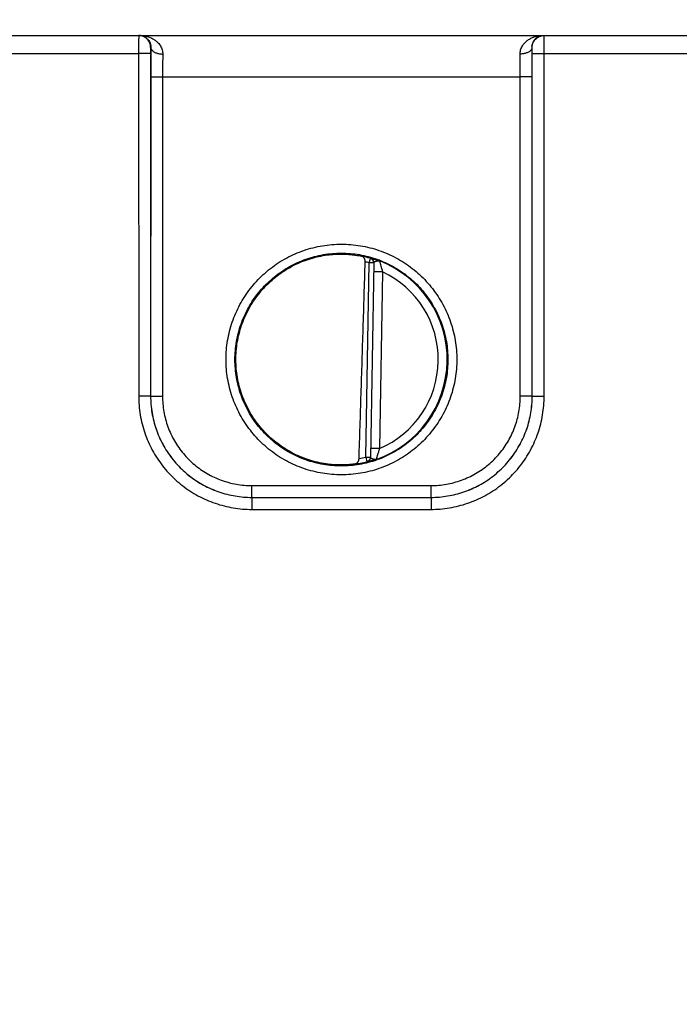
# Model space of a CAD drawing. Header units: inches. Extents: x 0 to 34, y 0 to 22.
# Tile 52 of 83: x 26.6 to 27.7, y 6.3 to 8. Entities that reach past the tile are written whole.
import ezdxf

# ---------------------------------------------------------------- set-up
doc = ezdxf.new("R2010")
doc.units = ezdxf.units.IN
doc.header["$LTSCALE"] = 1.87
doc.header["$MEASUREMENT"] = 0
doc.layers.get('0').update_dxf_attribs({"linetype": 'CONTINUOUS'})
doc.layers.add('DIMENSIONS', color=7, linetype='CONTINUOUS')
doc.styles.get("Standard").update_dxf_attribs({"font": 'txt', "width": 0.8})
doc.dimstyles.new('DIMSTYLE_1', dxfattribs={"dimtxt": 0.125, "dimasz": 0.18, "dimexe": 0.18, "dimexo": 0.0625, "dimgap": 0.09, "dimtad": 0, "dimtih": 1, "dimtoh": 1, "dimdec": 3, "dimzin": 4, "dimdsep": 46, "dimtxsty": 'STANDARD', "dimblk": '_FILLED', "dimblk1": '_FILLED', "dimblk2": '_FILLED', "dimcen": 0.09, "dimadec": 0, "dimazin": 0, "dimtp": 0.01, "dimtm": 0.01, "dimtfac": 1, "dimtdec": 3, "dimtofl": 0, "dimtmove": 0, "dimatfit": 3, "dimldrblk": '_FILLED', "dimfxl": 1, "dimtolj": 1, "dimtzin": 4, "dimarcsym": 0})

# ---------------------------------------------------------------- blocks, each defined once
blk = doc.blocks.new('_FILLED')
at = {"color": 0, "linetype": 'BYBLOCK'}
blk.add_solid([(0, 0), (-1, 0.1736), (-1, -0.1736)], dxfattribs=at)
blk = doc.blocks.new('*D23')
at = {"layer": 'DIMENSIONS', "color": 2, "linetype": 'CONTINUOUS'}
for p, q in [((20.9508, 6.976), (20.9508, 8.9558)), ((28.8315, 6.3265), (28.8315, 8.9558)), ((20.9508, 8.8308), (24.2245, 8.8308)), ((28.8315, 8.8308), (25.7745, 8.8308))]:
    blk.add_line(p, q, dxfattribs=at)
at = {"layer": 'DIMENSIONS', "color": 2, "linetype": 'CONTINUOUS', "xscale": 0.18, "yscale": 0.18, "zscale": 0.18, "rotation": 180}
blk.add_blockref('_FILLED', (20.9508, 8.8308), dxfattribs=at)
at = {"layer": 'DIMENSIONS', "color": 2, "linetype": 'CONTINUOUS', "xscale": 0.18, "yscale": 0.18, "zscale": 0.18}
blk.add_blockref('_FILLED', (28.8315, 8.8308), dxfattribs=at)
at = {"layer": 'DIMENSIONS', "color": 2, "linetype": 'CONTINUOUS', "width": 0.8}
for s, p in [('7.881', (24.287, 8.7683)), ('[', (24.912, 8.7683)), ('200.17', (25.012, 8.7683)), (']', (25.612, 8.7683))]:
    blk.add_text(s, height=0.125, dxfattribs=at).set_placement(p)

msp = doc.modelspace()

# ---------------------------------------------------------------- linework, layer by layer
at = {"color": 7, "linetype": 'CONTINUOUS'}
for p, q in [((20.9984, 7.953), (28.7725, 7.953)), ((26.559, 7.9227), (26.808, 7.9227)), ((26.808, 7.9227), (26.8081, 7.3474)), ((26.828, 7.9229), (26.8281, 7.3475)), ((26.8285, 7.933), (26.8282, 7.933)), ((27.4688, 7.933), (27.4685, 7.933)), ((27.4689, 7.3475), (27.469, 7.9229)), ((27.4889, 7.3474), (27.489, 7.9227)), ((27.489, 7.9227), (27.738, 7.9227)), ((26.8283, 7.8837), (26.8282, 7.3476)), ((26.8482, 7.8836), (27.4487, 7.8836)), ((26.8482, 7.8836), (26.8482, 7.3474)), ((27.4488, 7.3474), (27.4487, 7.8836)), ((27.4688, 7.3476), (27.4687, 7.8837)), ((27.1893, 7.2451), (27.1949, 7.5713)), ((27.1949, 7.5713), (27.1971, 7.5789)), ((27.2028, 7.5712), (27.1949, 7.5713)), ((27.1971, 7.5789), (27.1971, 7.5793)), ((27.2028, 7.5715), (27.1971, 7.2446)), ((27.2176, 7.5561), (27.2026, 7.5564)), ((27.2176, 7.5561), (27.2124, 7.2595)), ((26.8281, 7.3475), (26.8282, 7.3476)), ((27.4689, 7.3475), (27.4688, 7.3476)), ((27.2124, 7.2595), (27.1974, 7.2597)), ((27.1893, 7.2451), (27.1971, 7.2449)), ((27.1893, 7.2451), (27.1912, 7.2374)), ((27.1911, 7.2371), (27.1912, 7.2374)), ((26.9981, 7.1974), (27.2989, 7.1974)), ((26.9981, 7.1776), (26.9981, 7.1974)), ((27.2989, 7.1776), (27.2989, 7.1974)), ((26.9981, 7.1776), (27.2989, 7.1776)), ((26.9981, 7.1776), (27.2989, 7.1776)), ((26.9981, 7.1776), (26.9981, 7.1776)), ((26.9981, 7.1776), (26.9981, 7.1574)), ((27.2989, 7.1776), (27.2989, 7.1776)), ((27.2989, 7.1776), (27.2989, 7.1574)), ((26.9981, 7.1574), (27.2989, 7.1574))]:
    msp.add_line(p, q, dxfattribs=at)
for radius, start, end in [(0.1768, 74.0306, 78.9352), (0.1689, 74.0306, 76.3334), (0.1776, 289.2016, 68.7985), (0.1626, 293.1447, 64.8553), (0.1689, 280.096, 283.9695), (0.1768, 277.0061, 283.9694)]:
    msp.add_arc((27.1485, 7.409), radius, start, end, dxfattribs=at)
for points, knots in [([(26.8082, 7.953), (26.8081, 7.953), (26.8082, 7.9524), (26.8081, 7.9518), (26.8081, 7.9505), (26.8081, 7.9488), (26.8081, 7.9465), (26.808, 7.9439), (26.808, 7.941), (26.808, 7.9377), (26.808, 7.9342), (26.808, 7.9305), (26.808, 7.9266), (26.808, 7.924), (26.808, 7.9227)], [0, 0, 0, 0, 0.008623, 0.034252, 0.076463, 0.134529, 0.207438, 0.293936, 0.39251, 0.501421, 0.618712, 0.742318, 0.870126, 1, 1, 1, 1]), ([(26.8282, 7.933), (26.8282, 7.9339), (26.828, 7.9358), (26.8274, 7.9386), (26.8264, 7.9413), (26.8251, 7.9438), (26.8233, 7.9461), (26.8213, 7.9481), (26.819, 7.9498), (26.8165, 7.9512), (26.8138, 7.9522), (26.811, 7.9528), (26.8091, 7.953), (26.8082, 7.953)], [0, 0, 0, 0, 0.090915, 0.181829, 0.272743, 0.363656, 0.454567, 0.545477, 0.636384, 0.72729, 0.818194, 0.909097, 1, 1, 1, 1]), ([(26.8098, 7.953), (26.8121, 7.953), (26.8166, 7.9526), (26.8231, 7.9513), (26.829, 7.9491), (26.8341, 7.9463), (26.8384, 7.9431), (26.8419, 7.9396), (26.8445, 7.936), (26.8465, 7.9324), (26.8477, 7.9288), (26.8484, 7.9253), (26.8485, 7.923), (26.8485, 7.9218)], [0, 0, 0, 0, 0.124396, 0.245325, 0.359917, 0.466203, 0.563498, 0.652016, 0.732576, 0.806331, 0.874577, 0.938635, 1, 1, 1, 1]), ([(26.8098, 7.953), (26.8112, 7.953), (26.814, 7.9526), (26.8177, 7.9513), (26.8208, 7.9494), (26.8233, 7.9471), (26.8253, 7.9445), (26.8268, 7.9418), (26.8279, 7.9389), (26.8284, 7.9359), (26.8285, 7.9339), (26.8285, 7.933)], [0, 0, 0, 0, 0.140346, 0.267239, 0.384951, 0.496147, 0.602609, 0.705566, 0.80585, 0.903956, 1, 1, 1, 1]), ([(27.4485, 7.9218), (27.4484, 7.923), (27.4486, 7.9253), (27.4493, 7.9288), (27.4505, 7.9324), (27.4524, 7.936), (27.4551, 7.9396), (27.4585, 7.9431), (27.4628, 7.9463), (27.468, 7.9491), (27.4739, 7.9513), (27.4804, 7.9526), (27.4849, 7.953), (27.4872, 7.953)], [0, 0, 0, 0, 0.061366, 0.125423, 0.193669, 0.267423, 0.347984, 0.436502, 0.533797, 0.640083, 0.754675, 0.875604, 1, 1, 1, 1]), ([(27.4685, 7.933), (27.4684, 7.9339), (27.4685, 7.9359), (27.4691, 7.9389), (27.4701, 7.9418), (27.4716, 7.9445), (27.4737, 7.9471), (27.4762, 7.9494), (27.4793, 7.9513), (27.483, 7.9526), (27.4857, 7.953), (27.4872, 7.953)], [0, 0, 0, 0, 0.096045, 0.19415, 0.294435, 0.397391, 0.503854, 0.61505, 0.732762, 0.859655, 1, 1, 1, 1]), ([(27.4688, 7.933), (27.4688, 7.9339), (27.4689, 7.9358), (27.4695, 7.9386), (27.4705, 7.9413), (27.4719, 7.9438), (27.4736, 7.9461), (27.4757, 7.9481), (27.478, 7.9498), (27.4805, 7.9512), (27.4831, 7.9522), (27.4854, 7.9527), (27.4868, 7.9529), (27.4872, 7.9529)], [0, 0, 0, 0, 0.095912, 0.191824, 0.287735, 0.383646, 0.479554, 0.575461, 0.671366, 0.767268, 0.863169, 0.959069, 1, 1, 1, 1]), ([(27.489, 7.9227), (27.489, 7.924), (27.489, 7.9266), (27.489, 7.9305), (27.489, 7.9342), (27.489, 7.9377), (27.4889, 7.941), (27.4889, 7.9439), (27.4889, 7.9465), (27.4889, 7.9488), (27.4888, 7.9505), (27.4889, 7.9518), (27.4887, 7.9524), (27.4889, 7.953), (27.4888, 7.953)], [0, 0, 0, 0, 0.129874, 0.257682, 0.381288, 0.498579, 0.60749, 0.706064, 0.792562, 0.865471, 0.923537, 0.965748, 0.991377, 1, 1, 1, 1]), ([(26.828, 7.9229), (26.8279, 7.9228), (26.8276, 7.9229), (26.827, 7.9228), (26.826, 7.9228), (26.8246, 7.9228), (26.8229, 7.9228), (26.8209, 7.9227), (26.8186, 7.9227), (26.8162, 7.9227), (26.8135, 7.9227), (26.8108, 7.9227), (26.8089, 7.9227), (26.808, 7.9227)], [0, 0, 0, 0, 0.01247, 0.04456, 0.095661, 0.164761, 0.250486, 0.35113, 0.46469, 0.588906, 0.721305, 0.859251, 1, 1, 1, 1]), ([(26.8282, 7.933), (26.8281, 7.933), (26.8282, 7.9327), (26.8281, 7.9324), (26.8281, 7.9318), (26.8281, 7.931), (26.828, 7.9299), (26.828, 7.9287), (26.828, 7.9274), (26.828, 7.9259), (26.828, 7.9244), (26.828, 7.9234), (26.828, 7.9229)], [0, 0, 0, 0, 0.012406, 0.049086, 0.1095, 0.191804, 0.294163, 0.413997, 0.548158, 0.693514, 0.845745, 1, 1, 1, 1]), ([(26.8285, 7.933), (26.8285, 7.9305), (26.8284, 7.9254), (26.8284, 7.9176), (26.8283, 7.9094), (26.8283, 7.901), (26.8283, 7.8924), (26.8283, 7.8866), (26.8283, 7.8837)], [0, 0, 0, 0, 0.150978, 0.310694, 0.477358, 0.649059, 0.823896, 1, 1, 1, 1]), ([(26.8285, 7.933), (26.8285, 7.9324), (26.8287, 7.9313), (26.8294, 7.9298), (26.8304, 7.9283), (26.8318, 7.9269), (26.8335, 7.9257), (26.8355, 7.9246), (26.8378, 7.9236), (26.8403, 7.9229), (26.8429, 7.9223), (26.8457, 7.9219), (26.8476, 7.9219), (26.8485, 7.9218)], [0, 0, 0, 0, 0.063894, 0.130875, 0.203052, 0.281753, 0.367551, 0.46039, 0.559721, 0.664629, 0.773921, 0.886214, 1, 1, 1, 1]), ([(26.8485, 7.9218), (26.8485, 7.9199), (26.8484, 7.9159), (26.8484, 7.9098), (26.8483, 7.9035), (26.8483, 7.897), (26.8483, 7.8903), (26.8482, 7.8858), (26.8482, 7.8836)], [0, 0, 0, 0, 0.151626, 0.311331, 0.477614, 0.648911, 0.823589, 1, 1, 1, 1]), ([(27.4685, 7.933), (27.4684, 7.9324), (27.4683, 7.9313), (27.4676, 7.9298), (27.4666, 7.9283), (27.4652, 7.9269), (27.4634, 7.9257), (27.4614, 7.9246), (27.4592, 7.9236), (27.4567, 7.9229), (27.454, 7.9223), (27.4513, 7.9219), (27.4494, 7.9219), (27.4485, 7.9218)], [0, 0, 0, 0, 0.063895, 0.130877, 0.203056, 0.281758, 0.367557, 0.460395, 0.559727, 0.664634, 0.773925, 0.886216, 1, 1, 1, 1]), ([(27.4487, 7.8836), (27.4487, 7.8858), (27.4487, 7.8903), (27.4487, 7.897), (27.4487, 7.9035), (27.4486, 7.9098), (27.4485, 7.9159), (27.4485, 7.9199), (27.4485, 7.9218)], [0, 0, 0, 0, 0.176405, 0.351079, 0.522375, 0.688662, 0.848373, 1, 1, 1, 1]), ([(27.4687, 7.8837), (27.4687, 7.8866), (27.4687, 7.8924), (27.4687, 7.901), (27.4687, 7.9094), (27.4686, 7.9176), (27.4685, 7.9254), (27.4685, 7.9305), (27.4685, 7.933)], [0, 0, 0, 0, 0.176105, 0.350943, 0.522641, 0.689303, 0.849018, 1, 1, 1, 1]), ([(27.469, 7.9229), (27.469, 7.9234), (27.469, 7.9244), (27.469, 7.9259), (27.469, 7.9274), (27.4689, 7.9287), (27.4689, 7.9299), (27.4689, 7.931), (27.4689, 7.9318), (27.4689, 7.9324), (27.4688, 7.9327), (27.4688, 7.933), (27.4688, 7.933)], [0, 0, 0, 0, 0.154255, 0.306486, 0.451842, 0.586003, 0.705837, 0.808196, 0.8905, 0.950914, 0.987594, 1, 1, 1, 1]), ([(27.469, 7.9229), (27.4691, 7.9228), (27.4694, 7.9229), (27.47, 7.9228), (27.471, 7.9228), (27.4724, 7.9228), (27.4741, 7.9228), (27.4761, 7.9227), (27.4783, 7.9227), (27.4808, 7.9227), (27.4834, 7.9227), (27.4862, 7.9227), (27.488, 7.9227), (27.489, 7.9227)], [0, 0, 0, 0, 0.01247, 0.04456, 0.095661, 0.164761, 0.250486, 0.35113, 0.46469, 0.588906, 0.721305, 0.859251, 1, 1, 1, 1]), ([(26.8283, 7.8837), (26.8283, 7.8837), (26.8286, 7.8837), (26.8293, 7.8837), (26.8303, 7.8837), (26.8317, 7.8836), (26.8334, 7.8836), (26.8354, 7.8836), (26.8376, 7.8836), (26.8401, 7.8836), (26.8427, 7.8836), (26.8455, 7.8836), (26.8473, 7.8836), (26.8482, 7.8836)], [0, 0, 0, 0, 0.01247, 0.04456, 0.095661, 0.164761, 0.250485, 0.351129, 0.464689, 0.588905, 0.721304, 0.859251, 1, 1, 1, 1]), ([(27.4687, 7.8837), (27.4686, 7.8837), (27.4683, 7.8837), (27.4677, 7.8837), (27.4667, 7.8837), (27.4653, 7.8836), (27.4636, 7.8836), (27.4616, 7.8836), (27.4594, 7.8836), (27.4569, 7.8836), (27.4543, 7.8836), (27.4515, 7.8836), (27.4497, 7.8836), (27.4487, 7.8836)], [0, 0, 0, 0, 0.01247, 0.04456, 0.095661, 0.164761, 0.250485, 0.351129, 0.464689, 0.588905, 0.721304, 0.859251, 1, 1, 1, 1]), ([(27.1485, 7.2154), (27.1432, 7.2154), (27.1325, 7.2158), (27.1166, 7.2178), (27.1009, 7.2211), (27.0855, 7.2257), (27.0705, 7.2315), (27.0561, 7.2385), (27.0424, 7.2467), (27.0293, 7.2561), (27.0171, 7.2664), (27.0058, 7.2778), (26.9954, 7.29), (26.9861, 7.303), (26.9779, 7.3168), (26.9709, 7.3312), (26.9651, 7.3461), (26.9605, 7.3615), (26.9572, 7.3772), (26.9552, 7.3931), (26.9546, 7.4091), (26.9552, 7.4251), (26.9572, 7.441), (26.9605, 7.4567), (26.9651, 7.472), (26.9709, 7.4869), (26.9779, 7.5013), (26.9861, 7.5151), (26.9954, 7.5281), (27.0058, 7.5404), (27.0171, 7.5517), (27.0293, 7.5621), (27.0424, 7.5714), (27.0561, 7.5796), (27.0706, 7.5866), (27.0855, 7.5925), (27.1009, 7.597), (27.1166, 7.6003), (27.1325, 7.6023), (27.1432, 7.6028), (27.1485, 7.6028)], [0, 0, 0, 0, 0.026308, 0.052653, 0.078989, 0.105321, 0.131652, 0.157977, 0.184299, 0.210618, 0.236932, 0.263244, 0.289553, 0.31586, 0.342167, 0.368473, 0.394779, 0.421086, 0.447392, 0.473699, 0.500005, 0.526312, 0.552618, 0.578925, 0.605231, 0.631537, 0.657844, 0.68415, 0.710457, 0.736766, 0.763077, 0.789391, 0.815708, 0.842029, 0.868355, 0.894685, 0.921016, 0.947351, 0.973695, 1, 1, 1, 1]), ([(27.1485, 7.6028), (27.1538, 7.6028), (27.1645, 7.6023), (27.1804, 7.6003), (27.1961, 7.597), (27.2115, 7.5925), (27.2264, 7.5866), (27.2408, 7.5796), (27.2546, 7.5714), (27.2676, 7.5621), (27.2799, 7.5517), (27.2912, 7.5404), (27.3015, 7.5281), (27.3109, 7.5151), (27.3191, 7.5013), (27.3261, 7.4869), (27.3319, 7.472), (27.3365, 7.4566), (27.3398, 7.441), (27.3417, 7.4251), (27.3424, 7.4091), (27.3417, 7.393), (27.3398, 7.3771), (27.3365, 7.3615), (27.3319, 7.3461), (27.3261, 7.3312), (27.3191, 7.3168), (27.3109, 7.303), (27.3015, 7.29), (27.2912, 7.2778), (27.2799, 7.2664), (27.2676, 7.2561), (27.2546, 7.2467), (27.2408, 7.2385), (27.2264, 7.2315), (27.2115, 7.2257), (27.1961, 7.2211), (27.1804, 7.2178), (27.1645, 7.2158), (27.1538, 7.2154), (27.1485, 7.2154)], [0, 0, 0, 0, 0.026308, 0.052653, 0.078989, 0.10532, 0.131651, 0.157977, 0.184299, 0.210617, 0.236932, 0.263243, 0.289552, 0.31586, 0.342166, 0.368472, 0.394779, 0.421085, 0.447392, 0.473698, 0.500005, 0.526311, 0.552618, 0.578924, 0.605231, 0.631537, 0.657843, 0.684149, 0.710457, 0.736765, 0.763076, 0.78939, 0.815708, 0.842029, 0.868354, 0.894685, 0.921016, 0.947351, 0.973695, 1, 1, 1, 1]), ([(27.1485, 7.2302), (27.1434, 7.2302), (27.1333, 7.2307), (27.1182, 7.2326), (27.1034, 7.2358), (27.0889, 7.2402), (27.0748, 7.2459), (27.0612, 7.2527), (27.0483, 7.2607), (27.0361, 7.2697), (27.0247, 7.2798), (27.0142, 7.2907), (27.0046, 7.3025), (26.9961, 7.3151), (26.9887, 7.3284), (26.9825, 7.3422), (26.9774, 7.3565), (26.9736, 7.3712), (26.971, 7.3862), (26.9697, 7.4013), (26.9697, 7.4165), (26.971, 7.4317), (26.9736, 7.4466), (26.9774, 7.4613), (26.9825, 7.4756), (26.9887, 7.4895), (26.9961, 7.5027), (27.0046, 7.5153), (27.0142, 7.5271), (27.0247, 7.5381), (27.0361, 7.5481), (27.0483, 7.5572), (27.0612, 7.5651), (27.0748, 7.572), (27.0889, 7.5776), (27.1034, 7.5821), (27.1182, 7.5853), (27.1333, 7.5872), (27.1434, 7.5876), (27.1485, 7.5876)], [0, 0, 0, 0, 0.027026, 0.054052, 0.081079, 0.108105, 0.135132, 0.162158, 0.189185, 0.216211, 0.243238, 0.270266, 0.297293, 0.324321, 0.351348, 0.378375, 0.405403, 0.432431, 0.459458, 0.486486, 0.513514, 0.540542, 0.567569, 0.594597, 0.621624, 0.648652, 0.675679, 0.702707, 0.729734, 0.756762, 0.783789, 0.810815, 0.837842, 0.864868, 0.891895, 0.918921, 0.945948, 0.972974, 1, 1, 1, 1]), ([(27.119, 7.2344), (27.1141, 7.2352), (27.1044, 7.2372), (27.0902, 7.2415), (27.0765, 7.2469), (27.0632, 7.2535), (27.0505, 7.2612), (27.0385, 7.2699), (27.0273, 7.2795), (27.0169, 7.2901), (27.0074, 7.3015), (26.9989, 7.3137), (26.9915, 7.3265), (26.9852, 7.3399), (26.98, 7.3538), (26.9759, 7.368), (26.9731, 7.3826), (26.9715, 7.3973), (26.9712, 7.4121), (26.972, 7.4269), (26.9742, 7.4416), (26.9775, 7.456), (26.982, 7.4701), (26.9877, 7.4838), (26.9945, 7.497), (27.0024, 7.5095), (27.0113, 7.5214), (27.0211, 7.5324), (27.0319, 7.5426), (27.0434, 7.5519), (27.0557, 7.5602), (27.0687, 7.5674), (27.0822, 7.5735), (27.0961, 7.5785), (27.1104, 7.5822), (27.1202, 7.5839), (27.1251, 7.5846)], [0, 0, 0, 0, 0.029409, 0.058818, 0.088228, 0.117638, 0.147048, 0.176459, 0.205869, 0.235281, 0.264693, 0.294106, 0.323518, 0.352932, 0.382345, 0.411759, 0.441173, 0.470587, 0.500001, 0.529415, 0.55883, 0.588244, 0.617657, 0.647071, 0.676484, 0.705896, 0.735309, 0.76472, 0.794132, 0.823542, 0.852953, 0.882363, 0.911773, 0.941182, 0.970591, 1, 1, 1, 1]), ([(27.1251, 7.5846), (27.127, 7.5849), (27.131, 7.5853), (27.1369, 7.5858), (27.1427, 7.5861), (27.1466, 7.5861), (27.1485, 7.5861)], [0, 0, 0, 0, 0.254586, 0.506316, 0.754898, 1, 1, 1, 1]), ([(27.1485, 7.5876), (27.1535, 7.5876), (27.1637, 7.5872), (27.1787, 7.5853), (27.1936, 7.5821), (27.2081, 7.5776), (27.2222, 7.572), (27.2357, 7.5651), (27.2487, 7.5572), (27.2609, 7.5481), (27.2723, 7.5381), (27.2828, 7.5271), (27.2923, 7.5153), (27.3008, 7.5027), (27.3082, 7.4895), (27.3145, 7.4756), (27.3196, 7.4613), (27.3234, 7.4466), (27.326, 7.4317), (27.3272, 7.4165), (27.3272, 7.4013), (27.326, 7.3862), (27.3234, 7.3712), (27.3196, 7.3565), (27.3145, 7.3422), (27.3082, 7.3284), (27.3008, 7.3151), (27.2923, 7.3025), (27.2828, 7.2907), (27.2723, 7.2798), (27.2609, 7.2697), (27.2487, 7.2607), (27.2357, 7.2527), (27.2222, 7.2459), (27.2081, 7.2402), (27.1936, 7.2358), (27.1787, 7.2326), (27.1637, 7.2307), (27.1535, 7.2302), (27.1485, 7.2302)], [0, 0, 0, 0, 0.027026, 0.054052, 0.081079, 0.108105, 0.135132, 0.162158, 0.189185, 0.216211, 0.243238, 0.270266, 0.297293, 0.324321, 0.351348, 0.378376, 0.405403, 0.432431, 0.459458, 0.486486, 0.513514, 0.540542, 0.567569, 0.594597, 0.621625, 0.648652, 0.675679, 0.702707, 0.729734, 0.756762, 0.783789, 0.810815, 0.837842, 0.864868, 0.891895, 0.918921, 0.945948, 0.972974, 1, 1, 1, 1]), ([(27.1485, 7.5861), (27.1506, 7.5861), (27.1546, 7.586), (27.1607, 7.5856), (27.1665, 7.5851), (27.1721, 7.5843), (27.1774, 7.5835), (27.1808, 7.5828), (27.1824, 7.5824)], [0, 0, 0, 0, 0.181243, 0.358348, 0.530283, 0.695702, 0.852844, 1, 1, 1, 1]), ([(27.1781, 7.2427), (27.1793, 7.2788), (27.1816, 7.3515), (27.185, 7.4616), (27.1873, 7.5357), (27.1884, 7.5731)], [0, 0, 0, 0, 0.327475, 0.660791, 1, 1, 1, 1]), ([(27.1884, 7.5731), (27.1884, 7.5735), (27.1884, 7.5743), (27.1882, 7.5756), (27.1879, 7.5769), (27.1874, 7.5781), (27.1868, 7.5793), (27.186, 7.5804), (27.185, 7.5813), (27.1838, 7.582), (27.1829, 7.5823), (27.1824, 7.5824)], [0, 0, 0, 0, 0.102062, 0.208418, 0.318106, 0.429707, 0.542597, 0.655666, 0.769142, 0.883229, 1, 1, 1, 1]), ([(27.2028, 7.5715), (27.2028, 7.572), (27.2028, 7.5728), (27.2025, 7.5741), (27.202, 7.5753), (27.2013, 7.5764), (27.2005, 7.5774), (27.1995, 7.5782), (27.1983, 7.5788), (27.1975, 7.5791), (27.1971, 7.5793)], [0, 0, 0, 0, 0.124989, 0.249982, 0.374977, 0.499976, 0.624977, 0.749982, 0.87499, 1, 1, 1, 1]), ([(27.1971, 7.5793), (27.1971, 7.5793), (27.1975, 7.5792), (27.198, 7.5792), (27.199, 7.5789), (27.2004, 7.5785), (27.2022, 7.578), (27.2043, 7.5774), (27.2068, 7.5766), (27.2096, 7.5756), (27.2116, 7.5749), (27.2127, 7.5745)], [0, 0, 0, 0, 0.01174, 0.048078, 0.109742, 0.197033, 0.309562, 0.446555, 0.608015, 0.793054, 1, 1, 1, 1]), ([(27.2028, 7.5715), (27.2028, 7.5719), (27.2027, 7.5726), (27.2025, 7.5737), (27.202, 7.5749), (27.2013, 7.576), (27.2005, 7.577), (27.1995, 7.5778), (27.1983, 7.5785), (27.1975, 7.5788), (27.1971, 7.5789)], [0, 0, 0, 0, 0.093413, 0.222916, 0.352422, 0.481931, 0.611444, 0.740959, 0.870478, 1, 1, 1, 1]), ([(27.203, 7.5722), (27.2032, 7.5724), (27.2038, 7.5729), (27.2049, 7.5735), (27.2063, 7.5741), (27.208, 7.5745), (27.2096, 7.5748), (27.2112, 7.5749), (27.2122, 7.5747), (27.2127, 7.5745)], [0, 0, 0, 0, 0.085832, 0.211267, 0.368242, 0.53596, 0.702855, 0.858342, 1, 1, 1, 1]), ([(27.2127, 7.5745), (27.2127, 7.5744), (27.2128, 7.5742), (27.2129, 7.5738), (27.213, 7.573), (27.2133, 7.572), (27.2136, 7.5706), (27.214, 7.5689), (27.2145, 7.567), (27.2151, 7.5647), (27.2158, 7.5621), (27.2167, 7.5592), (27.2172, 7.5572), (27.2176, 7.5561)], [0, 0, 0, 0, 0.009655, 0.034587, 0.075111, 0.131675, 0.204805, 0.294991, 0.402563, 0.527681, 0.670069, 0.828356, 1, 1, 1, 1]), ([(26.8281, 7.3475), (26.828, 7.3475), (26.8277, 7.3475), (26.8271, 7.3475), (26.826, 7.3475), (26.8247, 7.3474), (26.823, 7.3474), (26.821, 7.3474), (26.8187, 7.3474), (26.8163, 7.3474), (26.8136, 7.3474), (26.8109, 7.3474), (26.809, 7.3474), (26.8081, 7.3474)], [0, 0, 0, 0, 0.01247, 0.04456, 0.09566, 0.164759, 0.250483, 0.351126, 0.464686, 0.588902, 0.721302, 0.85925, 1, 1, 1, 1]), ([(26.8081, 7.3474), (26.8081, 7.3421), (26.8085, 7.3317), (26.8105, 7.3161), (26.8137, 7.3007), (26.8182, 7.2857), (26.8239, 7.271), (26.8308, 7.2569), (26.8388, 7.2434), (26.848, 7.2306), (26.8581, 7.2186), (26.8693, 7.2075), (26.8813, 7.1973), (26.8941, 7.1881), (26.9076, 7.1801), (26.9217, 7.1732), (26.9364, 7.1675), (26.9515, 7.163), (26.9669, 7.1598), (26.9824, 7.1578), (26.9929, 7.1574), (26.9981, 7.1574)], [0, 0, 0, 0, 0.05237, 0.104959, 0.15765, 0.210336, 0.262982, 0.315628, 0.368294, 0.42096, 0.473621, 0.52628, 0.578943, 0.631615, 0.684287, 0.736943, 0.789599, 0.842302, 0.89501, 0.947615, 1, 1, 1, 1]), ([(26.8281, 7.3475), (26.8281, 7.3428), (26.8285, 7.3335), (26.8302, 7.3195), (26.8331, 7.3057), (26.8371, 7.2923), (26.8422, 7.2792), (26.8484, 7.2665), (26.8556, 7.2545), (26.8638, 7.243), (26.8729, 7.2323), (26.8828, 7.2224), (26.8935, 7.2133), (26.905, 7.2051), (26.917, 7.1979), (26.9297, 7.1917), (26.9428, 7.1866), (26.9563, 7.1826), (26.9701, 7.1797), (26.984, 7.178), (26.9934, 7.1776), (26.9981, 7.1776)], [0, 0, 0, 0, 0.052658, 0.105315, 0.157964, 0.210605, 0.263235, 0.31585, 0.36845, 0.421038, 0.473619, 0.526202, 0.578792, 0.631396, 0.684015, 0.736652, 0.789305, 0.841969, 0.894642, 0.947321, 1, 1, 1, 1]), ([(26.8282, 7.3476), (26.8282, 7.3429), (26.8286, 7.3336), (26.8303, 7.3196), (26.8332, 7.3058), (26.8372, 7.2923), (26.8423, 7.2792), (26.8485, 7.2666), (26.8557, 7.2545), (26.8639, 7.2431), (26.8729, 7.2323), (26.8829, 7.2224), (26.8936, 7.2133), (26.905, 7.2052), (26.9171, 7.198), (26.9297, 7.1918), (26.9428, 7.1867), (26.9563, 7.1826), (26.9701, 7.1797), (26.9841, 7.178), (26.9934, 7.1776), (26.9981, 7.1776)], [0, 0, 0, 0, 0.052673, 0.105343, 0.158, 0.210651, 0.263296, 0.315926, 0.368538, 0.421135, 0.473725, 0.526314, 0.578906, 0.631506, 0.684119, 0.736748, 0.789389, 0.842033, 0.894683, 0.947341, 1, 1, 1, 1]), ([(26.8282, 7.3476), (26.8282, 7.3476), (26.8286, 7.3476), (26.8292, 7.3475), (26.8302, 7.3475), (26.8316, 7.3475), (26.8333, 7.3475), (26.8353, 7.3475), (26.8375, 7.3475), (26.84, 7.3475), (26.8426, 7.3474), (26.8454, 7.3474), (26.8472, 7.3474), (26.8482, 7.3474)], [0, 0, 0, 0, 0.01247, 0.04456, 0.095661, 0.164761, 0.250485, 0.351129, 0.464689, 0.588905, 0.721304, 0.859251, 1, 1, 1, 1]), ([(26.8482, 7.3474), (26.8482, 7.3431), (26.8485, 7.3344), (26.8502, 7.3214), (26.8531, 7.3086), (26.857, 7.2961), (26.862, 7.284), (26.8681, 7.2724), (26.8751, 7.2613), (26.8831, 7.2509), (26.8919, 7.2412), (26.9016, 7.2324), (26.912, 7.2244), (26.9231, 7.2173), (26.9347, 7.2113), (26.9468, 7.2063), (26.9593, 7.2023), (26.9721, 7.1995), (26.9851, 7.1978), (26.9938, 7.1974), (26.9981, 7.1974)], [0, 0, 0, 0, 0.055241, 0.110747, 0.166381, 0.222021, 0.277621, 0.333226, 0.388845, 0.444454, 0.500054, 0.555652, 0.611256, 0.666865, 0.722458, 0.778042, 0.833667, 0.889286, 0.944777, 1, 1, 1, 1]), ([(27.2989, 7.1776), (27.3035, 7.1776), (27.3129, 7.178), (27.3269, 7.1797), (27.3406, 7.1826), (27.3541, 7.1867), (27.3672, 7.1918), (27.3799, 7.1979), (27.3919, 7.2051), (27.4034, 7.2133), (27.4141, 7.2224), (27.424, 7.2323), (27.4331, 7.2431), (27.4413, 7.2545), (27.4485, 7.2666), (27.4547, 7.2792), (27.4598, 7.2923), (27.4638, 7.3058), (27.4667, 7.3196), (27.4684, 7.3336), (27.4688, 7.3429), (27.4688, 7.3476)], [0, 0, 0, 0, 0.052657, 0.10531, 0.157953, 0.21059, 0.263223, 0.315843, 0.368447, 0.421039, 0.473626, 0.526215, 0.578809, 0.631415, 0.684036, 0.736674, 0.789327, 0.841986, 0.89465, 0.947325, 1, 1, 1, 1]), ([(27.2989, 7.1776), (27.3036, 7.1776), (27.3129, 7.178), (27.3269, 7.1797), (27.3407, 7.1826), (27.3542, 7.1866), (27.3673, 7.1917), (27.3799, 7.1979), (27.392, 7.2051), (27.4034, 7.2133), (27.4142, 7.2224), (27.4241, 7.2323), (27.4332, 7.243), (27.4413, 7.2544), (27.4485, 7.2665), (27.4547, 7.2792), (27.4598, 7.2923), (27.4639, 7.3057), (27.4668, 7.3195), (27.4685, 7.3335), (27.4689, 7.3428), (27.4689, 7.3475)], [0, 0, 0, 0, 0.052676, 0.10535, 0.158016, 0.210671, 0.263315, 0.31594, 0.368548, 0.421142, 0.473726, 0.526309, 0.578897, 0.631495, 0.684106, 0.736732, 0.789371, 0.842021, 0.894677, 0.94734, 1, 1, 1, 1]), ([(27.2989, 7.1574), (27.3041, 7.1574), (27.3145, 7.1578), (27.3301, 7.1598), (27.3455, 7.163), (27.3606, 7.1675), (27.3753, 7.1732), (27.3894, 7.1801), (27.4029, 7.1881), (27.4157, 7.1973), (27.4277, 7.2074), (27.4388, 7.2186), (27.449, 7.2306), (27.4581, 7.2434), (27.4662, 7.2569), (27.4731, 7.271), (27.4788, 7.2857), (27.4833, 7.3007), (27.4865, 7.3161), (27.4885, 7.3317), (27.4889, 7.3421), (27.4889, 7.3474)], [0, 0, 0, 0, 0.052384, 0.104986, 0.157691, 0.21039, 0.263047, 0.315703, 0.368376, 0.421047, 0.473711, 0.52637, 0.579031, 0.631698, 0.684363, 0.737009, 0.789654, 0.842343, 0.895038, 0.947629, 1, 1, 1, 1]), ([(27.2989, 7.1974), (27.3032, 7.1974), (27.3119, 7.1978), (27.3248, 7.1995), (27.3376, 7.2023), (27.3501, 7.2063), (27.3623, 7.2113), (27.3739, 7.2173), (27.385, 7.2244), (27.3954, 7.2324), (27.405, 7.2412), (27.4139, 7.2509), (27.4219, 7.2613), (27.4289, 7.2724), (27.435, 7.284), (27.44, 7.2961), (27.4439, 7.3086), (27.4467, 7.3214), (27.4484, 7.3344), (27.4488, 7.3431), (27.4488, 7.3474)], [0, 0, 0, 0, 0.055221, 0.110707, 0.166322, 0.221944, 0.277529, 0.333122, 0.388731, 0.444335, 0.499933, 0.555532, 0.611142, 0.666761, 0.722366, 0.777966, 0.833608, 0.889246, 0.944757, 1, 1, 1, 1]), ([(27.4688, 7.3476), (27.4687, 7.3476), (27.4684, 7.3476), (27.4678, 7.3475), (27.4668, 7.3475), (27.4654, 7.3475), (27.4637, 7.3475), (27.4617, 7.3475), (27.4594, 7.3475), (27.457, 7.3475), (27.4543, 7.3474), (27.4516, 7.3474), (27.4497, 7.3474), (27.4488, 7.3474)], [0, 0, 0, 0, 0.01247, 0.04456, 0.095661, 0.164761, 0.250485, 0.351129, 0.464689, 0.588905, 0.721304, 0.859251, 1, 1, 1, 1]), ([(27.4689, 7.3475), (27.469, 7.3475), (27.4693, 7.3475), (27.4699, 7.3475), (27.4709, 7.3475), (27.4723, 7.3474), (27.474, 7.3474), (27.476, 7.3474), (27.4783, 7.3474), (27.4807, 7.3474), (27.4833, 7.3474), (27.4861, 7.3474), (27.4879, 7.3474), (27.4889, 7.3474)], [0, 0, 0, 0, 0.01247, 0.04456, 0.09566, 0.164759, 0.250483, 0.351126, 0.464686, 0.588902, 0.721302, 0.85925, 1, 1, 1, 1]), ([(27.2124, 7.2595), (27.212, 7.2584), (27.2114, 7.2565), (27.2105, 7.2536), (27.2097, 7.251), (27.209, 7.2488), (27.2084, 7.2468), (27.2079, 7.2451), (27.2076, 7.2438), (27.2073, 7.2428), (27.2071, 7.242), (27.207, 7.2415), (27.2069, 7.2413), (27.2069, 7.2413)], [0, 0, 0, 0, 0.171644, 0.329931, 0.472318, 0.597434, 0.705005, 0.795191, 0.868321, 0.924886, 0.96541, 0.990342, 1, 1, 1, 1]), ([(27.17, 7.2335), (27.1706, 7.2336), (27.1718, 7.2339), (27.1734, 7.2346), (27.1747, 7.2355), (27.1758, 7.2366), (27.1767, 7.2378), (27.1773, 7.239), (27.1777, 7.2403), (27.178, 7.2415), (27.1781, 7.2423), (27.1781, 7.2427)], [0, 0, 0, 0, 0.136879, 0.265281, 0.386975, 0.502374, 0.612253, 0.716911, 0.816371, 0.910786, 1, 1, 1, 1]), ([(27.1971, 7.2446), (27.1971, 7.2441), (27.197, 7.2433), (27.1967, 7.242), (27.1962, 7.2409), (27.1954, 7.2398), (27.1945, 7.2388), (27.1935, 7.2381), (27.1924, 7.2375), (27.1916, 7.2372), (27.1911, 7.2371)], [0, 0, 0, 0, 0.124994, 0.249986, 0.37498, 0.499978, 0.624979, 0.749983, 0.87499, 1, 1, 1, 1]), ([(27.2069, 7.2413), (27.2058, 7.2409), (27.2038, 7.2403), (27.2009, 7.2394), (27.1984, 7.2387), (27.1962, 7.2381), (27.1944, 7.2377), (27.1931, 7.2374), (27.192, 7.2371), (27.1916, 7.2371), (27.1911, 7.237), (27.1911, 7.2371)], [0, 0, 0, 0, 0.206907, 0.39194, 0.55341, 0.690412, 0.802946, 0.890243, 0.951913, 0.988256, 1, 1, 1, 1]), ([(27.1971, 7.2446), (27.1971, 7.2443), (27.197, 7.2435), (27.1967, 7.2424), (27.1962, 7.2412), (27.1954, 7.2401), (27.1945, 7.2392), (27.1935, 7.2384), (27.1924, 7.2378), (27.1916, 7.2375), (27.1912, 7.2374)], [0, 0, 0, 0, 0.094158, 0.224136, 0.35399, 0.484013, 0.61436, 0.743933, 0.872203, 1, 1, 1, 1]), ([(27.2069, 7.2413), (27.2064, 7.2411), (27.2054, 7.241), (27.2038, 7.2411), (27.2021, 7.2414), (27.2005, 7.242), (27.1991, 7.2426), (27.198, 7.2432), (27.1973, 7.2439), (27.1971, 7.2444), (27.1971, 7.2446)], [0, 0, 0, 0, 0.13342, 0.281787, 0.440682, 0.598077, 0.7442, 0.861406, 0.941858, 1, 1, 1, 1]), ([(27.1485, 7.232), (27.1461, 7.232), (27.1412, 7.232), (27.1339, 7.2324), (27.1264, 7.2332), (27.1215, 7.2339), (27.119, 7.2344)], [0, 0, 0, 0, 0.242858, 0.491001, 0.743621, 1, 1, 1, 1]), ([(27.17, 7.2335), (27.1684, 7.2333), (27.1649, 7.2329), (27.1596, 7.2324), (27.1541, 7.2321), (27.1504, 7.232), (27.1485, 7.232)], [0, 0, 0, 0, 0.235192, 0.481509, 0.737064, 1, 1, 1, 1])]:
    msp.add_open_spline(points, degree=3, knots=knots, dxfattribs=at)
for points in [[(27.4872, 7.9529), (27.4877, 7.9529), (27.4883, 7.953), (27.4888, 7.953)], [(27.2028, 7.5715), (27.2028, 7.5718), (27.2029, 7.572), (27.203, 7.5722)], [(27.2028, 7.5712), (27.2028, 7.5713), (27.2028, 7.5714), (27.2028, 7.5715)], [(27.1971, 7.2449), (27.1971, 7.2448), (27.1971, 7.2447), (27.1971, 7.2446)]]:
    msp.add_open_spline(points, degree=3, dxfattribs=at)

# ---------------------------------------------------------------- dimensions: what is measured, and where the dimension line sits
at = {"layer": 'DIMENSIONS', "color": 2, "linetype": 'CONTINUOUS'}
dim = msp.add_linear_dim(base=(28.8315, 8.8308), p1=(20.9508, 6.976), p2=(28.8315, 6.3265), dimstyle='DIMSTYLE_1', dxfattribs=at)
dim.commit()
dim.dimension.update_dxf_attribs({"geometry": '*D23', "text_midpoint": (24.9995, 8.8308), "dimtype": 160})

doc.saveas('drawing.dxf')
